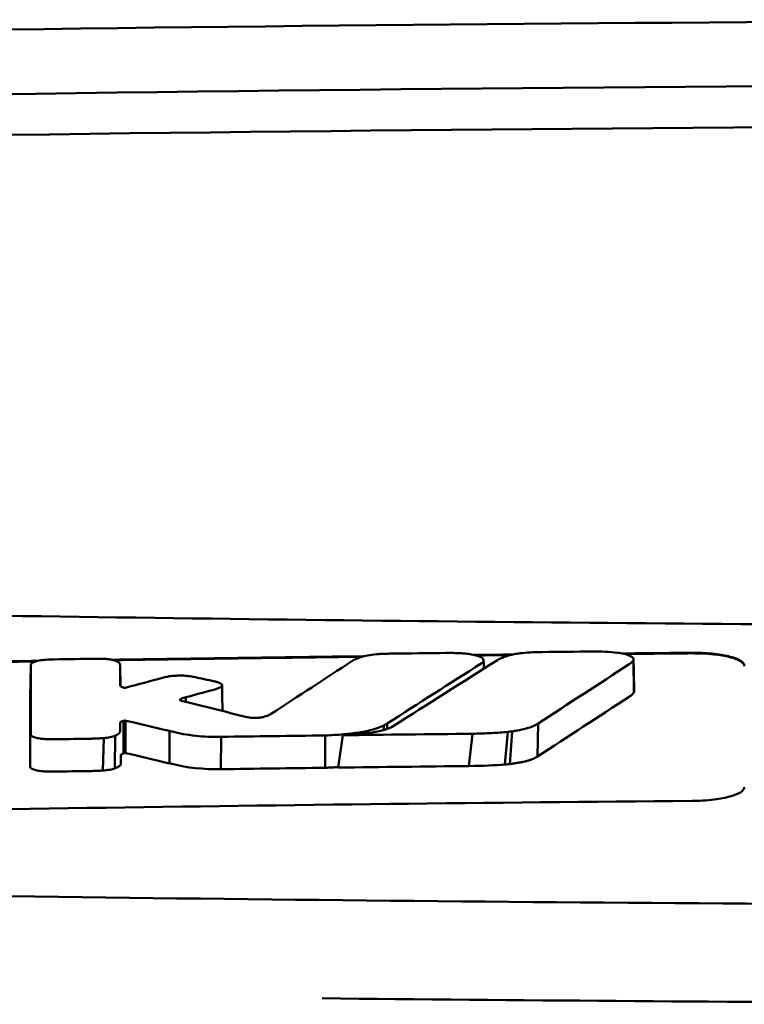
# Model space of a CAD drawing. Header units: millimetres. Extents: x 76 to 376, y 14 to 407.
# Tile 8 of 10: x 197 to 211, y 388 to 407. Entities that reach past the tile are written whole.
import ezdxf

# ---------------------------------------------------------------- set-up
doc = ezdxf.new("R2010")
doc.units = ezdxf.units.MM
doc.layers.add('Visible (ISO)', color=7, linetype='Continuous', lineweight=50)

msp = doc.modelspace()

# ---------------------------------------------------------------- linework, layer by layer
at = {"layer": 'Visible (ISO)'}
for p, q in [((208.903, 394.872), (208.913, 394.252)), ((197.414, 394.769), (197.402, 394.156)), ((199.117, 394.767), (199.126, 394.37)), ((199.119, 394.385), (199.119, 394.387)), ((200.261, 394.116), (200.261, 394.102)), ((200.367, 394.159), (200.371, 394.07)), ((199.181, 393.708), (199.179, 393.089)), ((199.202, 393.714), (199.196, 393.097)), ((199.222, 393.712), (199.216, 393.096)), ((204.142, 393.621), (204.143, 393.534)), ((204.208, 393.658), (204.209, 393.555)), ((207.087, 393.658), (207.073, 393.028)), ((198.804, 393.381), (198.787, 392.762)), ((199.021, 393.426), (199.018, 392.804)), ((200.061, 393.516), (200.056, 392.899)), ((201.041, 393.405), (201.038, 392.789)), ((203.026, 392.815), (203.026, 393.431)), ((203.276, 392.818), (203.361, 393.435)), ((205.832, 393.463), (205.765, 392.847)), ((206.509, 393.5), (206.454, 392.877)), ((206.591, 393.509), (206.544, 392.886))]:
    msp.add_line(p, q, dxfattribs=at)
for centre, major_axis, ratio, start_param, end_param in [((225.278, 377.849), (250.217, -0.007), 0.116796, 1.571075, 1.752137), ((225.433, 380.84), (225.492, 0.002), 0.110939, 1.570719, 1.791596), ((225.455, 380.809), (-227.223, 0), 0.106767, 4.71241, 4.92951), ((197.852, 393.383), (51.403, 0.789), 0.029133, 1.554631, 1.57023), ((-91.035, -3082.56), (-235.079, 3524.364), 0.687287, 6.065929, 6.066443), ((199.074, 393.327), (25.972, -6.076), 0.015321, 1.536366, 1.568667), ((201.036, 393.408), (0.152, 0.003), 0.020884, 4.663305, 4.744135), ((225.177, -1393.868), (1787.892, 0), 0.999745, 1.583186, 1.584297), ((225.147, -1390.829), (-1784.851, -1.513), 0.999745, 4.722363, 4.723748), ((200.106, 394.648), (6.766, -1.024), 0.083118, 5.966235, 6.005906), ((197.414, 392.839), (-0.0014, -0.0329), 0.45485, 4.797147, 4.891032), ((200.219, 393.296), (1.323, -0.316), 0.311917, 4.663131, 4.702558), ((478.075, 1099.118), (-278.359, -706.106), 0.063886, 0.008479, 0.026829), ((225.669, -1411.16), (1804.576, 0), 0.999745, 1.583344, 1.584446), ((225.428, -1391.972), (-1785.382, -1.767), 0.999745, 4.722413, 4.723807), ((38.679, 417.677), (168.534, -24.577), 0.021127, 6.155066, 6.191262)]:
    msp.add_ellipse(centre, major_axis=major_axis, ratio=ratio, start_param=start_param, end_param=end_param, dxfattribs=at)
for points, knots in [([(179.344, 396.06), (186.965, 395.873), (194.6, 395.733), (206.138, 395.592), (209.985, 395.557), (215.771, 395.521), (217.706, 395.512), (221.488, 395.5), (223.302, 395.497), (225.201, 395.497)], [0.000811, 0.000811, 0.000811, 0.000811, 2.334672, 2.334672, 3.49801, 3.49801, 4.08174, 4.08174, 4.638981, 4.638981, 4.638981, 4.638981]), ([(197.738, 394.877), (197.69, 394.874), (197.645, 394.869), (197.56, 394.856), (197.523, 394.847), (197.471, 394.829), (197.453, 394.821), (197.428, 394.804), (197.421, 394.795), (197.418, 394.787)], [-0.05113032, -0.05113032, -0.05113032, -0.05113032, -0.03661036, -0.03661036, -0.02158494, -0.02158494, -0.01046232, -0.01046232, 0, 0, 0, 0]), ([(197.858, 394.881), (197.838, 394.881), (197.818, 394.88), (197.778, 394.879), (197.758, 394.878), (197.738, 394.877)], [-0.0120578, -0.0120578, -0.0120578, -0.0120578, -0.00602891, -0.00602891, 0, 0, 0, 0]), ([(198.78, 394.892), (198.761, 394.893), (198.743, 394.893), (198.702, 394.893), (198.681, 394.893), (198.66, 394.893)], [-0.01208774, -0.01208774, -0.01208774, -0.01208774, -0.00635487, -0.00635487, 0, 0, 0, 0]), ([(199.055, 394.843), (199.042, 394.849), (199.027, 394.855), (198.991, 394.866), (198.97, 394.872), (198.922, 394.88), (198.895, 394.884), (198.839, 394.89), (198.81, 394.891), (198.78, 394.892)], [-0.03642364, -0.03642364, -0.03642364, -0.03642364, -0.02759296, -0.02759296, -0.01849049, -0.01849049, -0.00911385, -0.00911385, 0, 0, 0, 0]), ([(203.731, 394.931), (203.688, 394.918), (203.651, 394.904), (203.586, 394.876), (203.56, 394.862), (203.537, 394.847)], [-0.03864588, -0.03864588, -0.03864588, -0.03864588, -0.01880031, -0.01880031, 0, 0, 0, 0]), ([(204.047, 394.982), (203.987, 394.978), (203.93, 394.971), (203.822, 394.954), (203.773, 394.943), (203.731, 394.931)], [-0.0377179, -0.0377179, -0.0377179, -0.0377179, -0.01935504, -0.01935504, 0, 0, 0, 0]), ([(204.285, 394.991), (204.246, 394.99), (204.206, 394.989), (204.127, 394.986), (204.087, 394.984), (204.047, 394.982)], [-0.02402213, -0.02402213, -0.02402213, -0.02402213, -0.01224647, -0.01224647, 0, 0, 0, 0]), ([(205.591, 394.999), (205.551, 395.001), (205.51, 395.002), (205.425, 395.003), (205.38, 395.003), (205.335, 395.003)], [-0.02574903, -0.02574903, -0.02574903, -0.02574903, -0.01343066, -0.01343066, 0, 0, 0, 0]), ([(206.012, 394.811), (206.028, 394.822), (206.039, 394.833), (206.05, 394.858), (206.048, 394.871), (206.029, 394.902), (206.003, 394.92), (205.925, 394.951), (205.874, 394.965), (205.779, 394.982), (205.743, 394.987), (205.667, 394.994), (205.63, 394.997), (205.591, 394.999)], [-0.1007335, -0.1007335, -0.1007335, -0.1007335, -0.0864518, -0.0864518, -0.070815, -0.070815, -0.0477471, -0.0477471, -0.0248109, -0.0248109, -0.0119957, -0.0119957, 0, 0, 0, 0]), ([(206.311, 394.868), (206.343, 394.889), (206.384, 394.908), (206.478, 394.942), (206.529, 394.957), (206.585, 394.97)], [0, 0, 0, 0, 0.0264811, 0.0264811, 0.04942684, 0.04942684, 0.04942684, 0.04942684]), ([(206.585, 394.97), (206.613, 394.977), (206.644, 394.983), (206.709, 394.993), (206.744, 394.998), (206.78, 395.001)], [0, 0, 0, 0, 0.01146668, 0.01146668, 0.02292794, 0.02292794, 0.02292794, 0.02292794]), ([(206.78, 395.001), (206.847, 395.007), (206.915, 395.012), (207.044, 395.018), (207.104, 395.02), (207.163, 395.021)], [0, 0, 0, 0, 0.02130972, 0.02130972, 0.03920168, 0.03920168, 0.03920168, 0.03920168]), ([(208.117, 395.03), (208.2, 395.031), (208.282, 395.029), (208.444, 395.022), (208.523, 395.016), (208.597, 395.007)], [0, 0, 0, 0, 0.02493845, 0.02493845, 0.04990411, 0.04990411, 0.04990411, 0.04990411]), ([(208.597, 395.007), (208.643, 395.002), (208.685, 394.994), (208.763, 394.976), (208.796, 394.966), (208.854, 394.942), (208.876, 394.928), (208.902, 394.901), (208.907, 394.886), (208.903, 394.872)], [0, 0, 0, 0, 0.01587272, 0.01587272, 0.03235839, 0.03235839, 0.05026104, 0.05026104, 0.06761699, 0.06761699, 0.06761699, 0.06761699]), ([(208.903, 394.872), (208.898, 394.858), (208.889, 394.844), (208.862, 394.816), (208.844, 394.802), (208.823, 394.789)], [0, 0, 0, 0, 0.01712312, 0.01712312, 0.03473945, 0.03473945, 0.03473945, 0.03473945]), ([(210.017, 395.006), (210.081, 395.006), (210.144, 395.005), (210.274, 395), (210.342, 394.996), (210.522, 394.978), (210.628, 394.961), (210.806, 394.919), (210.878, 394.894), (210.958, 394.85), (210.98, 394.833), (211.01, 394.799), (211.017, 394.781), (211.017, 394.763)], [0.000001, 0.000001, 0.000001, 0.000001, 0.0189524, 0.0189524, 0.0399692, 0.0399692, 0.0779065, 0.0779065, 0.1155872, 0.1155872, 0.137348, 0.137348, 0.1589354, 0.1589354, 0.1589354, 0.1589354]), ([(210.017, 394.996), (210.083, 394.996), (210.148, 394.995), (210.289, 394.99), (210.364, 394.984), (210.548, 394.964), (210.65, 394.947), (210.82, 394.905), (210.887, 394.88), (210.962, 394.837), (210.983, 394.82), (211.011, 394.787), (211.017, 394.77), (211.017, 394.753)], [0.000001, 0.000001, 0.000001, 0.000001, 0.0196149, 0.0196149, 0.0431871, 0.0431871, 0.0806063, 0.0806063, 0.1171477, 0.1171477, 0.1383045, 0.1383045, 0.1589286, 0.1589286, 0.1589286, 0.1589286]), ([(197.418, 394.787), (197.417, 394.784), (197.416, 394.781), (197.415, 394.775), (197.414, 394.772), (197.414, 394.769)], [-0.007314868, -0.007314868, -0.007314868, -0.007314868, -0.003657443, -0.003657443, 0, 0, 0, 0]), ([(199.117, 394.767), (199.117, 394.78), (199.112, 394.793), (199.092, 394.819), (199.076, 394.831), (199.055, 394.843)], [-0.03215724, -0.03215724, -0.03215724, -0.03215724, -0.01616009, -0.01616009, 0, 0, 0, 0]), ([(205.999, 394.802), (206.002, 394.804), (206.004, 394.805), (206.008, 394.808), (206.01, 394.809), (206.012, 394.811)], [-0.003491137, -0.003491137, -0.003491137, -0.003491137, -0.001745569, -0.001745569, 0, 0, 0, 0]), ([(200.015, 394.55), (199.999, 394.547), (199.983, 394.544), (199.952, 394.537), (199.937, 394.533), (199.922, 394.529)], [-0.01248959, -0.01248959, -0.01248959, -0.01248959, -0.006512, -0.006512, 0, 0, 0, 0]), ([(200.476, 394.555), (200.44, 394.562), (200.4, 394.566), (200.311, 394.572), (200.263, 394.573), (200.178, 394.57), (200.141, 394.568), (200.074, 394.561), (200.043, 394.556), (200.015, 394.55)], [-0.0498323, -0.0498323, -0.0498323, -0.0498323, -0.03617176, -0.03617176, -0.02170588, -0.02170588, -0.0105717, -0.0105717, 0, 0, 0, 0]), ([(200.521, 394.546), (200.514, 394.548), (200.506, 394.549), (200.491, 394.552), (200.484, 394.554), (200.476, 394.555)], [-0.005954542, -0.005954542, -0.005954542, -0.005954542, -0.00297727, -0.00297727, 0, 0, 0, 0]), ([(199.187, 394.342), (199.181, 394.343), (199.173, 394.345), (199.157, 394.351), (199.15, 394.353), (199.14, 394.359), (199.136, 394.361), (199.123, 394.37), (199.119, 394.378), (199.119, 394.385)], [-0.02048694, -0.02048694, -0.02048694, -0.02048694, -0.01661307, -0.01661307, -0.01236262, -0.01236262, -0.00927922, -0.00927922, 0, 0, 0, 0]), ([(199.224, 394.342), (199.222, 394.341), (199.219, 394.341), (199.213, 394.34), (199.21, 394.34), (199.206, 394.34), (199.206, 394.34), (199.205, 394.34), (199.205, 394.34), (199.204, 394.34), (199.203, 394.34), (199.2, 394.34), (199.197, 394.34), (199.191, 394.341), (199.189, 394.341), (199.187, 394.342)], [-0.004606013, -0.004606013, -0.004606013, -0.004606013, -0.003438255, -0.003438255, -0.002112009, -0.002112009, -0.002029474, -0.002029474, -0.001947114, -0.001947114, -0.001614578, -0.001614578, -0.000682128, -0.000682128, 0, 0, 0, 0]), ([(199.238, 394.344), (199.235, 394.344), (199.233, 394.343), (199.229, 394.342), (199.226, 394.342), (199.224, 394.342)], [-0.00169855, -0.00169855, -0.00169855, -0.00169855, -0.000849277, -0.000849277, 0, 0, 0, 0]), ([(200.879, 394.295), (200.907, 394.303), (200.933, 394.311), (200.981, 394.328), (201.002, 394.337), (201.021, 394.346)], [-0.02471221, -0.02471221, -0.02471221, -0.02471221, -0.01263472, -0.01263472, 0, 0, 0, 0]), ([(200.955, 394.452), (200.949, 394.454), (200.944, 394.455), (200.932, 394.458), (200.926, 394.459), (200.92, 394.46)], [-0.00490164, -0.00490164, -0.00490164, -0.00490164, -0.002450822, -0.002450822, 0, 0, 0, 0]), ([(201.021, 394.346), (201.037, 394.355), (201.048, 394.364), (201.06, 394.383), (201.061, 394.393), (201.049, 394.412), (201.037, 394.421), (201.003, 394.438), (200.981, 394.446), (200.955, 394.452)], [-0.04671997, -0.04671997, -0.04671997, -0.04671997, -0.03538139, -0.03538139, -0.02350504, -0.02350504, -0.01139688, -0.01139688, 0, 0, 0, 0]), ([(200.266, 394.099), (200.261, 394.101), (200.258, 394.104), (200.256, 394.11), (200.258, 394.113), (200.261, 394.116)], [-0.0073251, -0.0073251, -0.0073251, -0.0073251, -0.003944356, -0.003944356, 0, 0, 0, 0]), ([(200.261, 394.116), (200.265, 394.119), (200.269, 394.122), (200.28, 394.129), (200.286, 394.132), (200.297, 394.137), (200.302, 394.139), (200.325, 394.148), (200.345, 394.154), (200.367, 394.159)], [-0.02035992, -0.02035992, -0.02035992, -0.02035992, -0.01645196, -0.01645196, -0.0122888, -0.0122888, -0.00943827, -0.00943827, 0, 0, 0, 0]), ([(208.913, 394.252), (208.904, 394.238), (208.892, 394.224), (208.862, 394.195), (208.843, 394.182), (208.822, 394.168)], [0, 0, 0, 0, 0.01745385, 0.01745385, 0.03518305, 0.03518305, 0.03518305, 0.03518305]), ([(200.29, 394.09), (200.285, 394.092), (200.281, 394.093), (200.273, 394.096), (200.269, 394.097), (200.266, 394.099)], [-0.004403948, -0.004403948, -0.004403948, -0.004403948, -0.002275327, -0.002275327, 0, 0, 0, 0]), ([(201.552, 393.777), (201.549, 393.778), (201.545, 393.778), (201.539, 393.78), (201.535, 393.781), (201.532, 393.782)], [-0.002881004, -0.002881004, -0.002881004, -0.002881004, -0.001440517, -0.001440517, 0, 0, 0, 0]), ([(201.845, 393.782), (201.834, 393.78), (201.822, 393.777), (201.795, 393.773), (201.78, 393.771), (201.739, 393.767), (201.712, 393.765), (201.66, 393.765), (201.635, 393.766), (201.59, 393.77), (201.57, 393.773), (201.552, 393.777)], [-0.03228767, -0.03228767, -0.03228767, -0.03228767, -0.02770248, -0.02770248, -0.02275386, -0.02275386, -0.01468895, -0.01468895, -0.00707707, -0.00707707, 0, 0, 0, 0]), ([(202.002, 393.846), (201.985, 393.835), (201.964, 393.824), (201.913, 393.802), (201.882, 393.792), (201.845, 393.782)], [-0.02994324, -0.02994324, -0.02994324, -0.02994324, -0.01548431, -0.01548431, 0, 0, 0, 0]), ([(199.118, 393.671), (199.118, 393.675), (199.119, 393.679), (199.126, 393.687), (199.132, 393.691), (199.144, 393.696), (199.148, 393.698), (199.163, 393.703), (199.174, 393.705), (199.181, 393.708)], [-0.01251254, -0.01251254, -0.01251254, -0.01251254, -0.00901213, -0.00901213, -0.00544118, -0.00544118, -0.00386807, -0.00386807, 0, 0, 0, 0]), ([(199.118, 393.519), (199.118, 393.532), (199.118, 393.554), (199.118, 393.569), (199.118, 393.582), (199.118, 393.62), (199.118, 393.645), (199.118, 393.671)], [0, 0, 0, 0, 0.0162879, 0.0162879, 0.0977077, 0.0977077, 0.2605668, 0.2605668, 0.2605668, 0.2605668]), ([(199.181, 393.708), (199.184, 393.709), (199.188, 393.71), (199.195, 393.712), (199.199, 393.713), (199.202, 393.714)], [-0.00300659, -0.00300659, -0.00300659, -0.00300659, -0.001503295, -0.001503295, 0, 0, 0, 0]), ([(199.202, 393.714), (199.203, 393.714), (199.205, 393.714), (199.209, 393.714), (199.21, 393.714), (199.212, 393.714), (199.212, 393.714), (199.212, 393.714), (199.212, 393.714), (199.212, 393.714), (199.212, 393.714), (199.213, 393.714), (199.214, 393.714), (199.216, 393.714), (199.218, 393.713), (199.22, 393.713), (199.221, 393.712), (199.222, 393.712)], [-0.002281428, -0.002281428, -0.002281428, -0.002281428, -0.001665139, -0.001665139, -0.001287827, -0.001287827, -0.001274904, -0.001274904, -0.00126194, -0.00126194, -0.001209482, -0.001209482, -0.000987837, -0.000987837, -0.000549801, -0.000549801, 0, 0, 0, 0]), ([(203.026, 393.431), (203.144, 393.435), (203.262, 393.442), (203.479, 393.462), (203.579, 393.473), (203.772, 393.504), (203.862, 393.523), (204.022, 393.568), (204.088, 393.594), (204.142, 393.621)], [-0.1396927, -0.1396927, -0.1396927, -0.1396927, -0.1039474, -0.1039474, -0.0713068, -0.0713068, -0.0361761, -0.0361761, 0, 0, 0, 0]), ([(203.361, 393.435), (203.466, 393.44), (203.57, 393.446), (203.76, 393.464), (203.846, 393.474), (204.016, 393.502), (204.095, 393.519), (204.229, 393.56), (204.282, 393.583), (204.321, 393.607)], [0, 0, 0, 0, 0.0316908, 0.0316908, 0.0599134, 0.0599134, 0.0913031, 0.0913031, 0.1228865, 0.1228865, 0.1228865, 0.1228865]), ([(204.142, 393.621), (204.154, 393.627), (204.165, 393.633), (204.187, 393.645), (204.198, 393.651), (204.208, 393.658)], [-0.01617209, -0.01617209, -0.01617209, -0.01617209, -0.00808599, -0.00808599, 0, 0, 0, 0]), ([(207.087, 393.658), (207.061, 393.64), (207.031, 393.624), (206.992, 393.608), (206.953, 393.591), (206.909, 393.576), (206.857, 393.562), (206.805, 393.548), (206.746, 393.535), (206.684, 393.524), (206.654, 393.519), (206.622, 393.514), (206.591, 393.509)], [0, 0, 0, 0, 0.2297075, 0.2297075, 0.2297075, 0.4574814, 0.4574814, 0.4574814, 0.6826089, 0.6826089, 0.6826089, 0.7908188, 0.7908188, 0.7908188, 0.7908188]), ([(197.411, 393.448), (197.412, 393.438), (197.419, 393.428), (197.448, 393.408), (197.47, 393.399), (197.523, 393.383), (197.552, 393.377), (197.616, 393.368), (197.65, 393.364), (197.686, 393.362)], [-0.04908253, -0.04908253, -0.04908253, -0.04908253, -0.03649581, -0.03649581, -0.02308132, -0.02308132, -0.01125263, -0.01125263, 0, 0, 0, 0]), ([(198.57, 393.369), (198.608, 393.37), (198.647, 393.371), (198.725, 393.375), (198.765, 393.377), (198.804, 393.381)], [-0.02385699, -0.02385699, -0.02385699, -0.02385699, -0.01223524, -0.01223524, 0, 0, 0, 0]), ([(198.804, 393.381), (198.847, 393.385), (198.888, 393.391), (198.963, 393.406), (198.995, 393.416), (199.021, 393.426)], [-0.02836789, -0.02836789, -0.02836789, -0.02836789, -0.01466479, -0.01466479, 0, 0, 0, 0]), ([(199.021, 393.426), (199.056, 393.441), (199.081, 393.457), (199.111, 393.488), (199.118, 393.504), (199.118, 393.519)], [-0.03917193, -0.03917193, -0.03917193, -0.03917193, -0.0186408, -0.0186408, 0, 0, 0, 0]), ([(200.112, 393.503), (200.24, 393.471), (200.389, 393.442), (200.633, 393.416), (200.71, 393.41), (200.869, 393.404), (200.949, 393.403), (201.029, 393.405)], [-0.105367, -0.105367, -0.105367, -0.105367, -0.0488724, -0.0488724, -0.0241035, -0.0241035, 0, 0, 0, 0]), ([(206.509, 393.5), (206.412, 393.489), (206.308, 393.482), (206.083, 393.47), (205.956, 393.466), (205.832, 393.463)], [0, 0, 0, 0, 0.0313472, 0.0313472, 0.06861154, 0.06861154, 0.06861154, 0.06861154]), ([(197.686, 393.362), (197.719, 393.36), (197.752, 393.359), (197.821, 393.358), (197.857, 393.358), (197.892, 393.358)], [-0.02088223, -0.02088223, -0.02088223, -0.02088223, -0.01062105, -0.01062105, 0, 0, 0, 0]), ([(199.13, 393.048), (199.13, 393.05), (199.13, 393.053), (199.131, 393.055), (199.132, 393.058), (199.134, 393.061), (199.136, 393.063), (199.138, 393.065), (199.14, 393.067), (199.142, 393.068), (199.143, 393.069), (199.145, 393.07), (199.146, 393.071), (199.148, 393.073), (199.15, 393.074), (199.152, 393.075), (199.154, 393.076), (199.156, 393.077), (199.158, 393.078), (199.16, 393.079), (199.162, 393.08), (199.165, 393.081), (199.167, 393.082), (199.169, 393.083), (199.171, 393.084), (199.174, 393.086), (199.177, 393.087), (199.179, 393.089)], [0, 0, 0, 0, 0.0303952, 0.0303952, 0.0303952, 0.062529, 0.062529, 0.062529, 0.0836646, 0.0836646, 0.0836646, 0.0973848, 0.0973848, 0.0973848, 0.1111615, 0.1111615, 0.1111615, 0.1249801, 0.1249801, 0.1249801, 0.1388281, 0.1388281, 0.1388281, 0.1526703, 0.1526703, 0.1526703, 0.1727383, 0.1727383, 0.1727383, 0.1727383]), ([(199.13, 392.896), (199.13, 392.909), (199.13, 392.931), (199.13, 392.947), (199.13, 392.959), (199.13, 392.997), (199.13, 393.022), (199.13, 393.048)], [0, 0, 0, 0, 0.0163048, 0.0163048, 0.0978171, 0.0978171, 0.2608531, 0.2608531, 0.2608531, 0.2608531]), ([(199.179, 393.089), (199.182, 393.09), (199.185, 393.091), (199.19, 393.094), (199.193, 393.095), (199.196, 393.097)], [-0.003660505, -0.003660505, -0.003660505, -0.003660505, -0.001830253, -0.001830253, 0, 0, 0, 0]), ([(199.196, 393.097), (199.196, 393.097), (199.196, 393.097), (199.196, 393.097), (199.196, 393.097), (199.196, 393.097), (199.196, 393.097), (199.196, 393.097), (199.196, 393.097), (199.196, 393.097), (199.196, 393.097), (199.196, 393.097), (199.196, 393.097), (199.196, 393.097), (199.196, 393.097), (199.196, 393.097), (199.196, 393.097), (199.196, 393.097), (199.196, 393.097), (199.197, 393.097), (199.197, 393.097), (199.197, 393.097), (199.197, 393.097), (199.197, 393.097), (199.197, 393.097), (199.197, 393.097), (199.197, 393.097), (199.197, 393.097), (199.197, 393.097), (199.197, 393.097), (199.197, 393.097), (199.197, 393.097), (199.197, 393.097), (199.197, 393.097), (199.198, 393.097), (199.198, 393.097), (199.198, 393.097), (199.198, 393.097), (199.198, 393.097), (199.198, 393.097), (199.198, 393.097), (199.198, 393.097), (199.198, 393.097), (199.199, 393.097), (199.199, 393.097), (199.199, 393.097), (199.199, 393.097), (199.199, 393.097), (199.199, 393.097), (199.199, 393.097), (199.2, 393.097), (199.2, 393.097), (199.2, 393.098), (199.2, 393.098), (199.2, 393.098), (199.2, 393.098), (199.201, 393.098), (199.201, 393.098), (199.201, 393.098), (199.201, 393.098), (199.201, 393.098), (199.202, 393.098), (199.202, 393.098), (199.202, 393.098), (199.202, 393.098), (199.202, 393.098), (199.202, 393.098), (199.203, 393.098), (199.203, 393.098), (199.203, 393.098), (199.203, 393.098), (199.203, 393.098), (199.203, 393.098), (199.203, 393.098), (199.204, 393.098), (199.204, 393.098), (199.204, 393.098), (199.204, 393.098), (199.204, 393.098), (199.204, 393.098), (199.205, 393.098), (199.205, 393.098), (199.205, 393.098), (199.205, 393.098), (199.205, 393.098), (199.206, 393.098), (199.206, 393.098), (199.206, 393.098), (199.206, 393.098), (199.206, 393.098), (199.206, 393.098), (199.207, 393.098), (199.207, 393.098), (199.207, 393.098), (199.207, 393.098), (199.207, 393.098), (199.207, 393.098), (199.208, 393.098), (199.208, 393.098), (199.208, 393.098), (199.208, 393.098), (199.208, 393.098), (199.208, 393.098), (199.209, 393.098), (199.209, 393.098), (199.209, 393.098), (199.209, 393.097), (199.209, 393.097), (199.209, 393.097), (199.21, 393.097), (199.21, 393.097), (199.21, 393.097), (199.21, 393.097), (199.21, 393.097), (199.21, 393.097), (199.21, 393.097), (199.211, 393.097), (199.211, 393.097), (199.211, 393.097), (199.211, 393.097), (199.211, 393.097), (199.212, 393.097), (199.212, 393.097), (199.212, 393.097), (199.212, 393.097), (199.212, 393.097), (199.213, 393.097), (199.213, 393.097), (199.213, 393.097), (199.213, 393.097), (199.213, 393.097), (199.214, 393.097), (199.214, 393.097), (199.214, 393.096), (199.214, 393.096), (199.214, 393.096), (199.214, 393.096), (199.215, 393.096), (199.215, 393.096), (199.215, 393.096), (199.215, 393.096), (199.215, 393.096), (199.216, 393.096), (199.216, 393.096), (199.216, 393.096), (199.216, 393.096), (199.216, 393.096), (199.216, 393.096)], [0, 0, 0, 0, 0.00010092, 0.00010092, 0.00010092, 0.00021421, 0.00021421, 0.00021421, 0.00034191, 0.00034191, 0.00034191, 0.00048614, 0.00048614, 0.00048614, 0.0006491, 0.0006491, 0.0006491, 0.00083295, 0.00083295, 0.00083295, 0.0010398, 0.0010398, 0.0010398, 0.00127155, 0.00127155, 0.00127155, 0.00152985, 0.00152985, 0.00152985, 0.00181601, 0.00181601, 0.00181601, 0.00213099, 0.00213099, 0.00213099, 0.00247531, 0.00247531, 0.00247531, 0.00284913, 0.00284913, 0.00284913, 0.0032522, 0.0032522, 0.0032522, 0.00368392, 0.00368392, 0.00368392, 0.00414337, 0.00414337, 0.00414337, 0.00462932, 0.00462932, 0.00462932, 0.00514025, 0.00514025, 0.00514025, 0.00567435, 0.00567435, 0.00567435, 0.00622948, 0.00622948, 0.00622948, 0.00680328, 0.00680328, 0.00680328, 0.00722748, 0.00722748, 0.00722748, 0.00765639, 0.00765639, 0.00765639, 0.00809021, 0.00809021, 0.00809021, 0.00853045, 0.00853045, 0.00853045, 0.00898118, 0.00898118, 0.00898118, 0.00944983, 0.00944983, 0.00944983, 0.01019771, 0.01019771, 0.01019771, 0.01072731, 0.01072731, 0.01072731, 0.01127043, 0.01127043, 0.01127043, 0.01182038, 0.01182038, 0.01182038, 0.01237373, 0.01237373, 0.01237373, 0.01292903, 0.01292903, 0.01292903, 0.01348579, 0.01348579, 0.01348579, 0.01404385, 0.01404385, 0.01404385, 0.01460318, 0.01460318, 0.01460318, 0.01516377, 0.01516377, 0.01516377, 0.01572559, 0.01572559, 0.01572559, 0.01628856, 0.01628856, 0.01628856, 0.01719056, 0.01719056, 0.01719056, 0.01809498, 0.01809498, 0.01809498, 0.01900069, 0.01900069, 0.01900069, 0.01990628, 0.01990628, 0.01990628, 0.02081008, 0.02081008, 0.02081008, 0.02171014, 0.02171014, 0.02171014, 0.0226042, 0.0226042, 0.0226042, 0.02403673, 0.02403673, 0.02403673, 0.02490235, 0.02490235, 0.02490235, 0.02514715, 0.02514715, 0.02514715, 0.02514715]), ([(207.073, 393.028), (207.063, 393.021), (207.052, 393.015), (207.039, 393.008), (207.027, 393.001), (207.013, 392.994), (206.998, 392.988), (206.983, 392.981), (206.967, 392.975), (206.95, 392.969), (206.933, 392.962), (206.914, 392.956), (206.894, 392.951), (206.874, 392.945), (206.853, 392.939), (206.831, 392.934), (206.809, 392.929), (206.786, 392.924), (206.762, 392.919), (206.738, 392.914), (206.713, 392.91), (206.687, 392.906), (206.662, 392.902), (206.635, 392.897), (206.608, 392.894), (206.587, 392.891), (206.565, 392.888), (206.544, 392.886)], [0, 0, 0, 0, 0.0909424, 0.0909424, 0.0909424, 0.1817542, 0.1817542, 0.1817542, 0.2723918, 0.2723918, 0.2723918, 0.3628196, 0.3628196, 0.3628196, 0.4530191, 0.4530191, 0.4530191, 0.5429943, 0.5429943, 0.5429943, 0.6327704, 0.6327704, 0.6327704, 0.7223865, 0.7223865, 0.7223865, 0.7930355, 0.7930355, 0.7930355, 0.7930355]), ([(197.399, 392.834), (197.399, 392.824), (197.406, 392.815), (197.43, 392.796), (197.449, 392.787), (197.498, 392.771), (197.528, 392.764), (197.594, 392.753), (197.63, 392.749), (197.667, 392.746)], [-0.04924341, -0.04924341, -0.04924341, -0.04924341, -0.03730774, -0.03730774, -0.02457836, -0.02457836, -0.01203215, -0.01203215, 0, 0, 0, 0]), ([(198.787, 392.762), (198.833, 392.766), (198.876, 392.771), (198.955, 392.785), (198.99, 392.794), (199.018, 392.804)], [-0.02856182, -0.02856182, -0.02856182, -0.02856182, -0.01439277, -0.01439277, 0, 0, 0, 0]), ([(199.018, 392.804), (199.055, 392.817), (199.083, 392.832), (199.121, 392.863), (199.13, 392.88), (199.13, 392.896)], [-0.0393647, -0.0393647, -0.0393647, -0.0393647, -0.02005998, -0.02005998, 0, 0, 0, 0]), ([(203.026, 392.815), (203.048, 392.816), (203.067, 392.817), (203.089, 392.818), (203.111, 392.819), (203.13, 392.819), (203.152, 392.821), (203.173, 392.822), (203.192, 392.823), (203.214, 392.824), (203.236, 392.826), (203.255, 392.827), (203.276, 392.828), (203.277, 392.828), (203.277, 392.829), (203.278, 392.829)], [0, 0, 0, 0, 0.0666108, 0.0666108, 0.0666108, 0.1332483, 0.1332483, 0.1332483, 0.1998749, 0.1998749, 0.1998749, 0.2664632, 0.2664632, 0.2664632, 0.2681614, 0.2681614, 0.2681614, 0.2681614]), ([(206.544, 392.886), (206.525, 392.884), (206.505, 392.882), (206.486, 392.88), (206.476, 392.879), (206.465, 392.878), (206.454, 392.877)], [0, 0, 0, 0, 0.05948342, 0.05948342, 0.05948342, 0.09287765, 0.09287765, 0.09287765, 0.09287765]), ([(197.667, 392.746), (197.702, 392.744), (197.737, 392.742), (197.806, 392.741), (197.839, 392.741), (197.872, 392.741)], [-0.02086728, -0.02086728, -0.02086728, -0.02086728, -0.01001262, -0.01001262, 0, 0, 0, 0]), ([(198.55, 392.752), (198.59, 392.753), (198.63, 392.754), (198.709, 392.757), (198.748, 392.759), (198.787, 392.762)], [-0.02395861, -0.02395861, -0.02395861, -0.02395861, -0.01199304, -0.01199304, 0, 0, 0, 0]), ([(211.017, 392.442), (211.017, 392.409), (210.992, 392.376), (210.895, 392.317), (210.828, 392.29), (210.659, 392.244), (210.558, 392.225), (210.374, 392.201), (210.299, 392.194), (210.154, 392.186), (210.086, 392.183), (210.017, 392.183)], [0.000001, 0.000001, 0.000001, 0.000001, 0.0401743, 0.0401743, 0.0774188, 0.0774188, 0.1148795, 0.1148795, 0.138742, 0.138742, 0.1592822, 0.1592822, 0.1592822, 0.1592822]), ([(210.017, 392.183), (206.173, 392.15), (202.331, 392.105), (194.62, 391.991), (190.755, 391.921), (186.889, 391.839)], [0.000001, 0.000001, 0.000001, 0.000001, 1.153366, 1.153366, 2.313577, 2.313577, 2.313577, 2.313577]), ([(225.123, 390.177), (215.438, 390.178), (205.759, 390.245), (186.431, 390.51), (176.801, 390.709), (167.296, 390.973)], [0.032666, 0.032666, 0.032666, 0.032666, 2.938218, 2.938218, 5.868286, 5.868286, 5.868286, 5.868286])]:
    msp.add_open_spline(points, degree=3, knots=knots, dxfattribs=at)
for points in [[(198.955, 394.874), (200.558, 394.898), (202.161, 394.92), (203.764, 394.94)], [(198.995, 394.865), (200.573, 394.889), (202.15, 394.91), (203.727, 394.93)], [(205.335, 395.003), (204.985, 394.999), (204.635, 394.995), (204.285, 394.991)], [(204.321, 393.607), (204.986, 394.029), (205.646, 394.447), (206.311, 394.868)], [(205.867, 394.965), (206.109, 394.967), (206.352, 394.97), (206.595, 394.973)], [(205.905, 394.955), (206.12, 394.958), (206.336, 394.96), (206.552, 394.962)], [(207.163, 395.021), (207.481, 395.024), (207.799, 395.027), (208.117, 395.03)], [(208.684, 394.994), (209.128, 394.998), (209.573, 395.002), (210.017, 395.006)], [(208.728, 394.984), (209.158, 394.988), (209.588, 394.992), (210.017, 394.996)], [(208.905, 394.882), (208.909, 394.678), (208.913, 394.475), (208.918, 394.271)], [(196.577, 394.837), (196.901, 394.842), (197.226, 394.847), (197.55, 394.853)], [(196.63, 394.828), (196.923, 394.833), (197.216, 394.837), (197.51, 394.842)], [(197.414, 394.769), (197.413, 394.329), (197.412, 393.89), (197.411, 393.451)], [(199.119, 394.387), (199.118, 394.514), (199.118, 394.64), (199.117, 394.767)], [(203.537, 394.847), (203.026, 394.514), (202.514, 394.18), (202.002, 393.846)], [(204.208, 393.658), (204.805, 394.04), (205.402, 394.421), (205.999, 394.802)], [(206.047, 394.862), (206.048, 394.809), (206.05, 394.756), (206.051, 394.703)], [(208.823, 394.789), (208.245, 394.413), (207.664, 394.034), (207.087, 393.658)], [(199.922, 394.529), (199.694, 394.467), (199.466, 394.406), (199.238, 394.344)], [(200.92, 394.46), (200.787, 394.489), (200.654, 394.518), (200.521, 394.546)], [(201.059, 394.389), (201.062, 394.225), (201.065, 394.061), (201.069, 393.897)], [(197.402, 394.156), (197.401, 393.717), (197.4, 393.276), (197.399, 392.837)], [(200.367, 394.159), (200.538, 394.205), (200.708, 394.25), (200.879, 394.295)], [(208.822, 394.168), (208.24, 393.789), (207.655, 393.408), (207.073, 393.028)], [(208.918, 394.271), (208.918, 394.264), (208.916, 394.258), (208.913, 394.252)], [(197.411, 393.451), (197.411, 393.45), (197.411, 393.449), (197.411, 393.448)], [(197.892, 393.358), (198.118, 393.362), (198.344, 393.366), (198.57, 393.369)], [(200.061, 393.516), (200.078, 393.511), (200.095, 393.507), (200.112, 393.503)], [(199.216, 393.096), (199.496, 393.03), (199.775, 392.965), (200.056, 392.899)], [(197.872, 392.741), (198.097, 392.745), (198.325, 392.749), (198.55, 392.752)], [(201.026, 392.789), (201.03, 392.789), (201.034, 392.789), (201.038, 392.789)], [(225.45, 388.306), (217.943, 388.306), (210.44, 388.344), (202.966, 388.42)]]:
    msp.add_open_spline(points, degree=3, dxfattribs=at)

doc.saveas('drawing.dxf')
